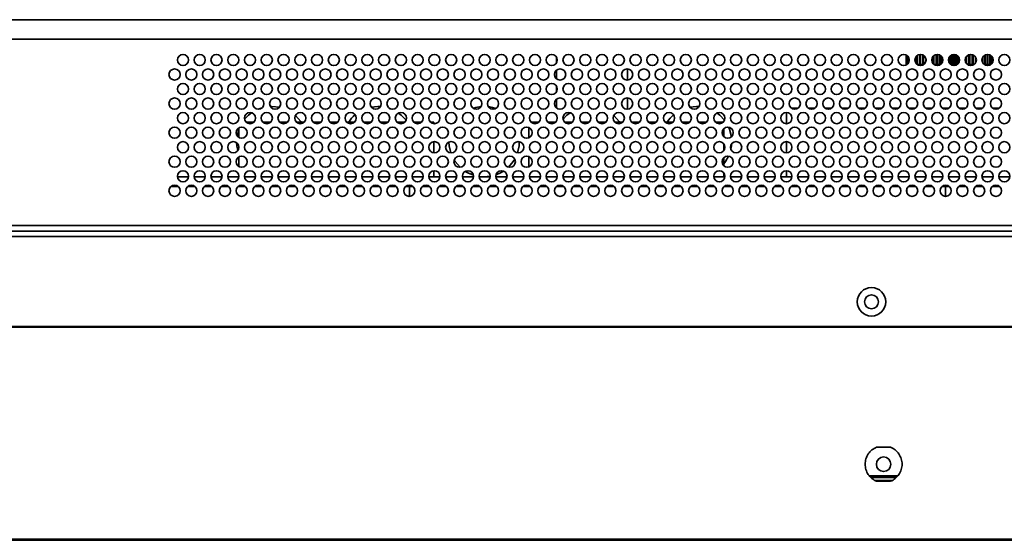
# Model space of a CAD drawing. Header units: millimetres. Extents: x 2 to 1120, y -2 to 861.
# Tile 34 of 226: x 436 to 495, y 103 to 134. Entities that reach past the tile are written whole.
import ezdxf

# ---------------------------------------------------------------- set-up
doc = ezdxf.new("R2010")
doc.units = ezdxf.units.MM

msp = doc.modelspace()

# ---------------------------------------------------------------- linework, layer by layer
at = {"color": 7, "linetype": 'Continuous', "lineweight": 35}
for p, q in [((328.6044, 134.1785), (569.0253, 134.1785)), ((569.0253, 133.0119), (329.2711, 133.0119)), ((468.4877, 131.6202), (468.4877, 131.9369)), ((489.3419, 132.0775), (489.3419, 131.5226)), ((489.35, 132.0733), (489.35, 131.5226)), ((489.3549, 132.0707), (489.3549, 131.5226)), ((489.3797, 132.0556), (489.3797, 131.5226)), ((489.3894, 132.0489), (489.3894, 131.5226)), ((489.4306, 132.0137), (489.4306, 131.5434)), ((489.4452, 131.9981), (489.4452, 131.559)), ((489.5026, 131.9056), (489.5026, 131.6515)), ((489.5218, 131.841), (489.5218, 131.7161)), ((489.8695, 131.8532), (489.8695, 131.7039)), ((489.9855, 132.0383), (489.9855, 131.5226)), ((490.0216, 132.0636), (490.0216, 131.5226)), ((490.1502, 132.1089), (490.1502, 131.5226)), ((490.1899, 132.1118), (490.1899, 131.5226)), ((490.33, 132.083), (490.33, 131.5226)), ((490.3729, 132.06), (490.3729, 131.5226)), ((490.5235, 131.8314), (490.5235, 131.7257)), ((490.9184, 131.9655), (490.9184, 131.5916)), ((490.9452, 132), (490.9452, 131.5571)), ((490.9958, 132.0462), (490.9958, 131.5226)), ((491.1292, 132.1054), (491.1292, 131.4992)), ((491.1701, 132.111), (491.1701, 131.5226)), ((491.2224, 132.1107), (491.2224, 131.5226)), ((491.3472, 132.0748), (491.3472, 131.4992)), ((491.4019, 132.0394), (491.4019, 131.5226)), ((491.4554, 131.9858), (491.4554, 131.5713)), ((491.8787, 131.8854), (491.8787, 131.6716)), ((491.9336, 131.9861), (491.9336, 131.571)), ((492.0269, 132.0667), (492.0269, 131.4992)), ((492.1198, 132.1034), (492.1198, 131.5226)), ((492.1748, 132.1113), (492.1748, 131.5226)), ((492.2559, 132.1061), (492.2559, 131.4992)), ((492.3603, 132.0676), (492.3603, 131.5226)), ((492.4148, 132.0286), (492.4148, 131.5285)), ((492.4832, 131.945), (492.4832, 131.6121)), ((492.8837, 131.8992), (492.8837, 131.6578)), ((492.925, 131.9748), (492.925, 131.5823)), ((493.0581, 132.0828), (493.0581, 131.5226)), ((493.1087, 132.1007), (493.1087, 131.5226)), ((493.1359, 132.1067), (493.1359, 131.4992)), ((493.2766, 132.1016), (493.2766, 131.5226)), ((493.3251, 132.0852), (493.3251, 131.5226)), ((493.338, 132.0794), (493.338, 131.4992)), ((493.4851, 131.9416), (493.4851, 131.6155)), ((493.8653, 131.8316), (493.8653, 131.7254)), ((493.9051, 131.9441), (493.9051, 131.6129)), ((494.034, 132.0707), (494.034, 131.5226)), ((494.0702, 132.0879), (494.0702, 131.5226)), ((494.1865, 132.1118), (494.1865, 131.5226)), ((494.2189, 132.111), (494.2189, 131.5226)), ((494.3217, 132.0866), (494.3217, 131.5226)), ((494.3499, 132.0733), (494.3499, 131.5226)), ((494.4384, 132.0056), (494.4384, 131.5515)), ((494.4623, 131.9768), (494.4623, 131.5803)), ((468.4877, 130.6503), (468.4877, 131.1734)), ((472.7211, 131.2441), (472.7211, 130.5796)), ((489.3418, 131.5226), (489.3959, 131.513)), ((489.3419, 131.5226), (489.388, 131.5146)), ((489.389, 131.5154), (489.35, 131.5226)), ((489.35, 131.5226), (489.3549, 131.5226)), ((489.3549, 131.5226), (489.3905, 131.5167)), ((489.3941, 131.5197), (489.3797, 131.5226)), ((489.3797, 131.5226), (489.3894, 131.5226)), ((490.0301, 131.4992), (489.9855, 131.5226)), ((489.9855, 131.5226), (490.0216, 131.5226)), ((490.0216, 131.5226), (490.1808, 131.4992)), ((490.0225, 131.5003), (490.0301, 131.4992)), ((490.3582, 131.4883), (490.0305, 131.4883)), ((490.1808, 131.4992), (490.1502, 131.5226)), ((490.1502, 131.5226), (490.1899, 131.5226)), ((490.1899, 131.5226), (490.3463, 131.4992)), ((490.3463, 131.4992), (490.33, 131.5226)), ((490.33, 131.5226), (490.3729, 131.5226)), ((490.3729, 131.5226), (490.3937, 131.5194)), ((490.9958, 131.5226), (491.1292, 131.4992)), ((491.3582, 131.4883), (491.0305, 131.4883)), ((491.1292, 131.4992), (491.1701, 131.5226)), ((491.1701, 131.5226), (491.2224, 131.5226)), ((491.2224, 131.5226), (491.3472, 131.4992)), ((491.3472, 131.4992), (491.4019, 131.5226)), ((492.0269, 131.4992), (492.1198, 131.5226)), ((492.3582, 131.4883), (492.0305, 131.4883)), ((492.1198, 131.5226), (492.1748, 131.5226)), ((492.1748, 131.5226), (492.2559, 131.4992)), ((492.2559, 131.4992), (492.3603, 131.5226)), ((492.3603, 131.5226), (492.4148, 131.5226)), ((493.0005, 131.5125), (493.0581, 131.5226)), ((493.3582, 131.4883), (493.0305, 131.4883)), ((493.0581, 131.5226), (493.1087, 131.5226)), ((493.1087, 131.5226), (493.1359, 131.4992)), ((493.1359, 131.4992), (493.2766, 131.5226)), ((493.2766, 131.5226), (493.3251, 131.5226)), ((493.3251, 131.5226), (493.338, 131.4992)), ((493.338, 131.4992), (493.377, 131.5054)), ((493.9931, 131.5166), (494.034, 131.5226)), ((494.0702, 131.5226), (494.0259, 131.4992)), ((494.0259, 131.4992), (494.1865, 131.5226)), ((494.3582, 131.4883), (494.0305, 131.4883)), ((494.034, 131.5226), (494.0702, 131.5226)), ((494.2189, 131.5226), (494.1609, 131.4992)), ((494.1609, 131.4992), (494.3217, 131.5226)), ((494.1865, 131.5226), (494.2189, 131.5226)), ((494.3499, 131.5226), (494.2788, 131.4992)), ((494.2788, 131.4992), (494.3889, 131.5153)), ((494.3217, 131.5226), (494.3499, 131.5226)), ((468.4877, 129.8869), (468.4877, 130.2035)), ((468.4877, 128.917), (468.4877, 129.4401)), ((472.7211, 129.5108), (472.7211, 128.8463)), ((450.6757, 128.8457), (450.9178, 128.9312)), ((451.4068, 129.01), (451.4944, 129.0119)), ((451.4944, 129.0119), (451.948, 128.9623)), ((457.4311, 128.9741), (457.8277, 129.0119)), ((457.8277, 129.0119), (457.9798, 129.0064)), ((458.5199, 128.8945), (458.6349, 128.8506)), ((476.4311, 128.9741), (476.8277, 129.0119)), ((476.8277, 129.0119), (476.9798, 129.0064)), ((477.5199, 128.8945), (477.6349, 128.8506)), ((482.1944, 128.6452), (482.1944, 127.9785)), ((482.4944, 128.9119), (482.8944, 128.9119)), ((483.4944, 128.9119), (483.8944, 128.9119)), ((484.4944, 128.9119), (484.8944, 128.9119)), ((485.4944, 128.9119), (485.8944, 128.9119)), ((486.4944, 128.9119), (486.8944, 128.9119)), ((487.4944, 128.9119), (487.8944, 128.9119)), ((488.4944, 128.9119), (488.8944, 128.9119)), ((489.4944, 128.9119), (489.8944, 128.9119)), ((490.4944, 128.9119), (490.8944, 128.9119)), ((491.4944, 128.9119), (491.8944, 128.9119)), ((492.4944, 128.9119), (492.8944, 128.9119)), ((493.4944, 128.9119), (493.8944, 128.9119)), ((494.4944, 128.9119), (494.8944, 128.9119)), ((449.9563, 128.0785), (450.4324, 128.0785)), ((450.9563, 128.0785), (451.4324, 128.0785)), ((451.9563, 128.0785), (452.4324, 128.0785)), ((452.9563, 128.0785), (453.4324, 128.0785)), ((453.9563, 128.0785), (454.4324, 128.0785)), ((454.9563, 128.0785), (455.4324, 128.0785)), ((455.9563, 128.0785), (456.4324, 128.0785)), ((456.9563, 128.0785), (457.4324, 128.0785)), ((457.9563, 128.0785), (458.4324, 128.0785)), ((458.9563, 128.0785), (459.4324, 128.0785)), ((459.9563, 128.0785), (460.4324, 128.0785)), ((460.9563, 128.0785), (461.1611, 128.0785)), ((461.1611, 128.0785), (461.1611, 127.9802)), ((466.9563, 128.0785), (467.4324, 128.0785)), ((467.9563, 128.0785), (468.4324, 128.0785)), ((468.9563, 128.0785), (469.4324, 128.0785)), ((469.9563, 128.0785), (470.4324, 128.0785)), ((470.9563, 128.0785), (471.4324, 128.0785)), ((471.9563, 128.0785), (472.4324, 128.0785)), ((472.9563, 128.0785), (473.4324, 128.0785)), ((473.9563, 128.0785), (474.4324, 128.0785)), ((474.9563, 128.0785), (475.4324, 128.0785)), ((475.9563, 128.0785), (476.4324, 128.0785)), ((476.9563, 128.0785), (477.4324, 128.0785)), ((477.9563, 128.0785), (478.4324, 128.0785)), ((449.4222, 127.2527), (449.5277, 127.6482)), ((449.5277, 127.7339), (449.5277, 127.1565)), ((466.8277, 127.7507), (466.8277, 127.1397)), ((478.4611, 127.6833), (478.4611, 127.2072)), ((461.1611, 126.9102), (461.1611, 126.2469)), ((482.1944, 126.9119), (482.1944, 126.2452)), ((478.4611, 126.7785), (478.4611, 126.3785)), ((449.5277, 126.0005), (449.5277, 125.4232)), ((466.8277, 126.0174), (466.8277, 125.4064)), ((478.4611, 125.9499), (478.4611, 125.4738)), ((461.1611, 125.1769), (461.1611, 124.8119)), ((482.1944, 125.1785), (482.1944, 124.8119)), ((445.8627, 124.8119), (446.526, 124.8119)), ((446.8627, 124.8119), (447.526, 124.8119)), ((447.8627, 124.8119), (448.526, 124.8119)), ((448.8627, 124.8119), (449.526, 124.8119)), ((449.8627, 124.8119), (450.526, 124.8119)), ((450.8627, 124.8119), (451.526, 124.8119)), ((451.8627, 124.8119), (452.526, 124.8119)), ((452.8627, 124.8119), (453.526, 124.8119)), ((453.8627, 124.8119), (454.526, 124.8119)), ((454.8627, 124.8119), (455.526, 124.8119)), ((455.8627, 124.8119), (456.526, 124.8119)), ((456.8627, 124.8119), (457.526, 124.8119)), ((457.8627, 124.8119), (458.526, 124.8119)), ((458.8627, 124.8119), (459.526, 124.8119)), ((459.8627, 124.8119), (460.526, 124.8119)), ((460.8627, 124.8119), (461.526, 124.8119)), ((461.8627, 124.8119), (462.526, 124.8119)), ((462.8627, 124.8119), (463.526, 124.8119)), ((463.8627, 124.8119), (464.526, 124.8119)), ((464.8627, 124.8119), (465.526, 124.8119)), ((465.8627, 124.8119), (466.526, 124.8119)), ((466.8627, 124.8119), (467.526, 124.8119)), ((467.8627, 124.8119), (468.526, 124.8119)), ((468.8627, 124.8119), (469.526, 124.8119)), ((469.8627, 124.8119), (470.526, 124.8119)), ((470.8627, 124.8119), (471.526, 124.8119)), ((471.8627, 124.8119), (472.526, 124.8119)), ((472.8627, 124.8119), (473.526, 124.8119)), ((473.8627, 124.8119), (474.526, 124.8119)), ((474.8627, 124.8119), (475.526, 124.8119)), ((475.8627, 124.8119), (476.526, 124.8119)), ((476.8627, 124.8119), (477.526, 124.8119)), ((477.8627, 124.8119), (478.526, 124.8119)), ((478.4611, 125.0452), (478.4611, 124.8119)), ((478.8627, 124.8119), (479.526, 124.8119)), ((479.8627, 124.8119), (480.526, 124.8119)), ((480.8627, 124.8119), (481.526, 124.8119)), ((481.8627, 124.8119), (482.526, 124.8119)), ((482.8627, 124.8119), (483.526, 124.8119)), ((483.8627, 124.8119), (484.526, 124.8119)), ((484.8627, 124.8119), (485.526, 124.8119)), ((485.8627, 124.8119), (486.526, 124.8119)), ((486.8627, 124.8119), (487.526, 124.8119)), ((487.8627, 124.8119), (488.526, 124.8119)), ((488.8627, 124.8119), (489.526, 124.8119)), ((489.8627, 124.8119), (490.526, 124.8119)), ((490.8627, 124.8119), (491.526, 124.8119)), ((491.8627, 124.8119), (492.526, 124.8119)), ((492.8627, 124.8119), (493.526, 124.8119)), ((493.8627, 124.8119), (494.526, 124.8119)), ((494.8627, 124.8119), (495.526, 124.8119)), ((445.4944, 124.2452), (445.8944, 124.2452)), ((446.4944, 124.2452), (446.8944, 124.2452)), ((447.4944, 124.2452), (447.8944, 124.2452)), ((448.4944, 124.2452), (448.8944, 124.2452)), ((449.4944, 124.2452), (449.8944, 124.2452)), ((450.4944, 124.2452), (450.8944, 124.2452)), ((451.4944, 124.2452), (451.8944, 124.2452)), ((452.4944, 124.2452), (452.8944, 124.2452)), ((453.4944, 124.2452), (453.8944, 124.2452)), ((454.4944, 124.2452), (454.8944, 124.2452)), ((455.4944, 124.2452), (455.8944, 124.2452)), ((456.4944, 124.2452), (456.8944, 124.2452)), ((457.4944, 124.2452), (457.8944, 124.2452)), ((458.4944, 124.2452), (458.8944, 124.2452)), ((459.4944, 124.2452), (459.8944, 124.2452)), ((459.7061, 124.2452), (459.7061, 123.6454)), ((460.4944, 124.2452), (460.8944, 124.2452)), ((461.4944, 124.2452), (461.8944, 124.2452)), ((462.0161, 123.8911), (462.0161, 124.066)), ((462.4944, 124.2452), (462.8944, 124.2452)), ((463.4944, 124.2452), (463.8944, 124.2452)), ((464.4944, 124.2452), (464.8944, 124.2452)), ((465.4944, 124.2452), (465.8944, 124.2452)), ((466.4944, 124.2452), (466.8944, 124.2452)), ((467.4944, 124.2452), (467.8944, 124.2452)), ((468.4944, 124.2452), (468.8944, 124.2452)), ((469.4944, 124.2452), (469.8944, 124.2452)), ((470.4944, 124.2452), (470.8944, 124.2452)), ((471.4944, 124.2452), (471.8944, 124.2452)), ((472.4944, 124.2452), (472.8944, 124.2452)), ((473.4944, 124.2452), (473.8944, 124.2452)), ((474.4944, 124.2452), (474.8944, 124.2452)), ((475.4944, 124.2452), (475.8944, 124.2452)), ((476.4944, 124.2452), (476.8944, 124.2452)), ((477.4944, 124.2452), (477.8944, 124.2452)), ((478.4944, 124.2452), (478.8944, 124.2452)), ((479.4944, 124.2452), (479.8944, 124.2452)), ((480.4944, 124.2452), (480.8944, 124.2452)), ((481.4944, 124.2452), (481.8944, 124.2452)), ((482.4944, 124.2452), (482.8944, 124.2452)), ((483.4944, 124.2452), (483.8944, 124.2452)), ((484.4944, 124.2452), (484.8944, 124.2452)), ((485.4944, 124.2452), (485.8944, 124.2452)), ((486.4944, 124.2452), (486.8944, 124.2452)), ((487.4944, 124.2452), (487.8944, 124.2452)), ((488.4944, 124.2452), (488.8944, 124.2452)), ((489.3727, 124.066), (489.3727, 123.8911)), ((489.4944, 124.2452), (489.8944, 124.2452)), ((490.4944, 124.2452), (490.8944, 124.2452)), ((491.4944, 124.2452), (491.8944, 124.2452)), ((491.6827, 123.6454), (491.6827, 124.2452)), ((492.4944, 124.2452), (492.8944, 124.2452)), ((493.4944, 124.2452), (493.8944, 124.2452)), ((494.4944, 124.2452), (494.8944, 124.2452)), ((605.1411, 121.5785), (202.7344, 121.5785)), ((202.9701, 121.2452), (604.9053, 121.2452)), ((599.0729, 115.8452), (434.1594, 115.8452)), ((434.1611, 115.8919), (599.0729, 115.8919)), ((487.5744, 108.6952), (488.4144, 108.6952)), ((488.8285, 106.9785), (487.1603, 106.9785)), ((488.7377, 106.8785), (487.2511, 106.8785)), ((488.4979, 106.7119), (487.4908, 106.7119)), ((488.4144, 106.6619), (487.5744, 106.6619)), ((202.2261, 103.1952), (605.6294, 103.1952)), ((202.2261, 103.1452), (605.6294, 103.1452)), ((207.2277, 103.2119), (600.6277, 103.2119))]:
    msp.add_line(p, q, dxfattribs=at)
at = {"color": 8, "linetype": 'Continuous', "lineweight": 35}
msp.add_line((565.6944, 121.9119), (325.5843, 121.9119), dxfattribs=at)
at = {"color": 7, "linetype": 'Continuous', "lineweight": 35, "flags": 128}
for points in [[(463.5025, 128.906), (463.6585, 128.9508), (463.9783, 129.0039)], [(464.4152, 128.9964), (464.6636, 128.9508), (464.8631, 128.891)], [(449.8686, 128.2411), (450.1018, 128.4837), (450.289, 128.6315)], [(452.9014, 128.4708), (453.2227, 128.1048), (453.2405, 128.0785)], [(459.0561, 128.6152), (459.2203, 128.4837), (459.5009, 128.1809)], [(462.392, 128.0434), (462.4328, 128.1048), (462.5127, 128.213)], [(468.8686, 128.2411), (469.1018, 128.4837), (469.289, 128.6315)], [(471.9014, 128.4708), (472.2227, 128.1048), (472.2405, 128.0785)], [(478.0561, 128.6152), (478.2203, 128.4837), (478.5009, 128.1809)], [(478.7421, 127.7751), (478.7913, 127.6565), (478.9092, 127.1903)], [(462.1694, 126.2461), (462.0764, 126.6587), (462.0612, 126.8841)], [(466.261, 126.9051), (466.2457, 126.6587), (466.1533, 126.2478)], [(449.4627, 126.3807), (449.4097, 126.6587), (449.3955, 126.8444)], [(478.9231, 126.7722), (478.9124, 126.6587), (478.8801, 126.4674)], [(462.7247, 125.3799), (462.4328, 125.7189), (462.375, 125.8073)], [(465.9861, 125.8731), (465.8893, 125.7189), (465.608, 125.3899)], [(478.7392, 126.0422), (478.556, 125.7189), (478.4611, 125.5919)], [(463.521, 124.9118), (463.1851, 125.0524), (463.0361, 125.1386)], [(465.3137, 125.1565), (465.137, 125.0524), (464.8738, 124.9365)], [(464.5277, 124.8441), (464.1611, 124.8119), (463.8613, 124.8334)]]:
    msp.add_lwpolyline(points, dxfattribs=at)
at = {"color": 7, "linetype": 'Continuous', "lineweight": 35}
for centre, radius in [((446.1944, 131.7785), 0.3333), ((447.1944, 131.7785), 0.3333), ((448.1944, 131.7785), 0.3333), ((449.1944, 131.7785), 0.3333), ((450.1944, 131.7785), 0.3333), ((451.1944, 131.7785), 0.3333), ((452.1944, 131.7785), 0.3333), ((453.1944, 131.7785), 0.3333), ((454.1944, 131.7785), 0.3333), ((455.1944, 131.7785), 0.3333), ((456.1944, 131.7785), 0.3333), ((457.1944, 131.7785), 0.3333), ((458.1944, 131.7785), 0.3333), ((459.1944, 131.7785), 0.3333), ((460.1944, 131.7785), 0.3333), ((461.1944, 131.7785), 0.3333), ((462.1944, 131.7785), 0.3333), ((463.1944, 131.7785), 0.3333), ((464.1944, 131.7785), 0.3333), ((465.1944, 131.7785), 0.3333), ((466.1944, 131.7785), 0.3333), ((467.1944, 131.7785), 0.3333), ((468.1944, 131.7785), 0.3333), ((469.1944, 131.7785), 0.3333), ((470.1944, 131.7785), 0.3333), ((471.1944, 131.7785), 0.3333), ((472.1944, 131.7785), 0.3333), ((473.1944, 131.7785), 0.3333), ((474.1944, 131.7785), 0.3333), ((475.1944, 131.7785), 0.3333), ((476.1944, 131.7785), 0.3333), ((477.1944, 131.7785), 0.3333), ((478.1944, 131.7785), 0.3333), ((479.1944, 131.7785), 0.3333), ((480.1944, 131.7785), 0.3333), ((481.1944, 131.7785), 0.3333), ((482.1944, 131.7785), 0.3333), ((483.1944, 131.7785), 0.3333), ((484.1944, 131.7785), 0.3333), ((485.1944, 131.7785), 0.3333), ((486.1944, 131.7785), 0.3333), ((487.1944, 131.7785), 0.3333), ((488.1944, 131.7785), 0.3333), ((489.1944, 131.7785), 0.3333), ((490.1944, 131.7785), 0.3333), ((491.1944, 131.7785), 0.3333), ((492.1944, 131.7785), 0.3333), ((493.1944, 131.7785), 0.3333), ((494.1944, 131.7785), 0.3333), ((495.1944, 131.7785), 0.3333), ((445.6944, 130.9119), 0.3333), ((446.6944, 130.9119), 0.3333), ((447.6944, 130.9119), 0.3333), ((448.6944, 130.9119), 0.3333), ((449.6944, 130.9119), 0.3333), ((450.6944, 130.9119), 0.3333), ((451.6944, 130.9119), 0.3333), ((452.6944, 130.9119), 0.3333), ((453.6944, 130.9119), 0.3333), ((454.6944, 130.9119), 0.3333), ((455.6944, 130.9119), 0.3333), ((456.6944, 130.9119), 0.3333), ((457.6944, 130.9119), 0.3333), ((458.6944, 130.9119), 0.3333), ((459.6944, 130.9119), 0.3333), ((460.6944, 130.9119), 0.3333), ((461.6944, 130.9119), 0.3333), ((462.6944, 130.9119), 0.3333), ((463.6944, 130.9119), 0.3333), ((464.6944, 130.9119), 0.3333), ((465.6944, 130.9119), 0.3333), ((466.6944, 130.9119), 0.3333), ((467.6944, 130.9119), 0.3333), ((468.6944, 130.9119), 0.3333), ((469.6944, 130.9119), 0.3333), ((470.6944, 130.9119), 0.3333), ((471.6944, 130.9119), 0.3333), ((472.6944, 130.9119), 0.3333), ((473.6944, 130.9119), 0.3333), ((474.6944, 130.9119), 0.3333), ((475.6944, 130.9119), 0.3333), ((476.6944, 130.9119), 0.3333), ((477.6944, 130.9119), 0.3333), ((478.6944, 130.9119), 0.3333), ((479.6944, 130.9119), 0.3333), ((480.6944, 130.9119), 0.3333), ((481.6944, 130.9119), 0.3333), ((482.6944, 130.9119), 0.3333), ((483.6944, 130.9119), 0.3333), ((484.6944, 130.9119), 0.3333), ((485.6944, 130.9119), 0.3333), ((486.6944, 130.9119), 0.3333), ((487.6944, 130.9119), 0.3333), ((488.6944, 130.9119), 0.3333), ((489.6944, 130.9119), 0.3333), ((490.6944, 130.9119), 0.3333), ((491.6944, 130.9119), 0.3333), ((492.6944, 130.9119), 0.3333), ((493.6944, 130.9119), 0.3333), ((494.6944, 130.9119), 0.3333), ((446.1944, 130.0452), 0.3333), ((447.1944, 130.0452), 0.3333), ((448.1944, 130.0452), 0.3333), ((449.1944, 130.0452), 0.3333), ((450.1944, 130.0452), 0.3333), ((451.1944, 130.0452), 0.3333), ((452.1944, 130.0452), 0.3333), ((453.1944, 130.0452), 0.3333), ((454.1944, 130.0452), 0.3333), ((455.1944, 130.0452), 0.3333), ((456.1944, 130.0452), 0.3333), ((457.1944, 130.0452), 0.3333), ((458.1944, 130.0452), 0.3333), ((459.1944, 130.0452), 0.3333), ((460.1944, 130.0452), 0.3333), ((461.1944, 130.0452), 0.3333), ((462.1944, 130.0452), 0.3333), ((463.1944, 130.0452), 0.3333), ((464.1944, 130.0452), 0.3333), ((465.1944, 130.0452), 0.3333), ((466.1944, 130.0452), 0.3333), ((467.1944, 130.0452), 0.3333), ((468.1944, 130.0452), 0.3333), ((469.1944, 130.0452), 0.3333), ((470.1944, 130.0452), 0.3333), ((471.1944, 130.0452), 0.3333), ((472.1944, 130.0452), 0.3333), ((473.1944, 130.0452), 0.3333), ((474.1944, 130.0452), 0.3333), ((475.1944, 130.0452), 0.3333), ((476.1944, 130.0452), 0.3333), ((477.1944, 130.0452), 0.3333), ((478.1944, 130.0452), 0.3333), ((479.1944, 130.0452), 0.3333), ((480.1944, 130.0452), 0.3333), ((481.1944, 130.0452), 0.3333), ((482.1944, 130.0452), 0.3333), ((483.1944, 130.0452), 0.3333), ((484.1944, 130.0452), 0.3333), ((485.1944, 130.0452), 0.3333), ((486.1944, 130.0452), 0.3333), ((487.1944, 130.0452), 0.3333), ((488.1944, 130.0452), 0.3333), ((489.1944, 130.0452), 0.3333), ((490.1944, 130.0452), 0.3333), ((491.1944, 130.0452), 0.3333), ((492.1944, 130.0452), 0.3333), ((493.1944, 130.0452), 0.3333), ((494.1944, 130.0452), 0.3333), ((495.1944, 130.0452), 0.3333), ((445.6944, 129.1785), 0.3333), ((446.6944, 129.1785), 0.3333), ((447.6944, 129.1785), 0.3333), ((448.6944, 129.1785), 0.3333), ((449.6944, 129.1785), 0.3333), ((450.6944, 129.1785), 0.3333), ((451.6944, 129.1785), 0.3333), ((452.6944, 129.1785), 0.3333), ((453.6944, 129.1785), 0.3333), ((454.6944, 129.1785), 0.3333), ((455.6944, 129.1785), 0.3333), ((456.6944, 129.1785), 0.3333), ((457.6944, 129.1785), 0.3333), ((458.6944, 129.1785), 0.3333), ((459.6944, 129.1785), 0.3333), ((460.6944, 129.1785), 0.3333), ((461.6944, 129.1785), 0.3333), ((462.6944, 129.1785), 0.3333), ((463.6944, 129.1785), 0.3333), ((464.6944, 129.1785), 0.3333), ((465.6944, 129.1785), 0.3333), ((466.6944, 129.1785), 0.3333), ((467.6944, 129.1785), 0.3333), ((468.6944, 129.1785), 0.3333), ((469.6944, 129.1785), 0.3333), ((470.6944, 129.1785), 0.3333), ((471.6944, 129.1785), 0.3333), ((472.6944, 129.1785), 0.3333), ((473.6944, 129.1785), 0.3333), ((474.6944, 129.1785), 0.3333), ((475.6944, 129.1785), 0.3333), ((476.6944, 129.1785), 0.3333), ((477.6944, 129.1785), 0.3333), ((478.6944, 129.1785), 0.3333), ((479.6944, 129.1785), 0.3333), ((480.6944, 129.1785), 0.3333), ((481.6944, 129.1785), 0.3333), ((482.6944, 129.1785), 0.3333), ((483.6944, 129.1785), 0.3333), ((484.6944, 129.1785), 0.3333), ((485.6944, 129.1785), 0.3333), ((486.6944, 129.1785), 0.3333), ((487.6944, 129.1785), 0.3333), ((488.6944, 129.1785), 0.3333), ((489.6944, 129.1785), 0.3333), ((490.6944, 129.1785), 0.3333), ((491.6944, 129.1785), 0.3333), ((492.6944, 129.1785), 0.3333), ((493.6944, 129.1785), 0.3333), ((494.6944, 129.1785), 0.3333), ((446.1944, 128.3119), 0.3333), ((447.1944, 128.3119), 0.3333), ((448.1944, 128.3119), 0.3333), ((449.1944, 128.3119), 0.3333), ((450.1944, 128.3119), 0.3333), ((451.1944, 128.3119), 0.3333), ((452.1944, 128.3119), 0.3333), ((453.1944, 128.3119), 0.3333), ((454.1944, 128.3119), 0.3333), ((455.1944, 128.3119), 0.3333), ((456.1944, 128.3119), 0.3333), ((457.1944, 128.3119), 0.3333), ((458.1944, 128.3119), 0.3333), ((459.1944, 128.3119), 0.3333), ((460.1944, 128.3119), 0.3333), ((461.1944, 128.3119), 0.3333), ((462.1944, 128.3119), 0.3333), ((463.1944, 128.3119), 0.3333), ((464.1944, 128.3119), 0.3333), ((465.1944, 128.3119), 0.3333), ((466.1944, 128.3119), 0.3333), ((467.1944, 128.3119), 0.3333), ((468.1944, 128.3119), 0.3333), ((469.1944, 128.3119), 0.3333), ((470.1944, 128.3119), 0.3333), ((471.1944, 128.3119), 0.3333), ((472.1944, 128.3119), 0.3333), ((473.1944, 128.3119), 0.3333), ((474.1944, 128.3119), 0.3333), ((475.1944, 128.3119), 0.3333), ((476.1944, 128.3119), 0.3333), ((477.1944, 128.3119), 0.3333), ((478.1944, 128.3119), 0.3333), ((479.1944, 128.3119), 0.3333), ((480.1944, 128.3119), 0.3333), ((481.1944, 128.3119), 0.3333), ((482.1944, 128.3119), 0.3333), ((483.1944, 128.3119), 0.3333), ((484.1944, 128.3119), 0.3333), ((485.1944, 128.3119), 0.3333), ((486.1944, 128.3119), 0.3333), ((487.1944, 128.3119), 0.3333), ((488.1944, 128.3119), 0.3333), ((489.1944, 128.3119), 0.3333), ((490.1944, 128.3119), 0.3333), ((491.1944, 128.3119), 0.3333), ((492.1944, 128.3119), 0.3333), ((493.1944, 128.3119), 0.3333), ((494.1944, 128.3119), 0.3333), ((495.1944, 128.3119), 0.3333), ((445.6944, 127.4452), 0.3333), ((446.6944, 127.4452), 0.3333), ((447.6944, 127.4452), 0.3333), ((448.6944, 127.4452), 0.3333), ((449.6944, 127.4452), 0.3333), ((450.6944, 127.4452), 0.3333), ((451.6944, 127.4452), 0.3333), ((452.6944, 127.4452), 0.3333), ((453.6944, 127.4452), 0.3333), ((454.6944, 127.4452), 0.3333), ((455.6944, 127.4452), 0.3333), ((456.6944, 127.4452), 0.3333), ((457.6944, 127.4452), 0.3333), ((458.6944, 127.4452), 0.3333), ((459.6944, 127.4452), 0.3333), ((460.6944, 127.4452), 0.3333), ((461.6944, 127.4452), 0.3333), ((462.6944, 127.4452), 0.3333), ((463.6944, 127.4452), 0.3333), ((464.6944, 127.4452), 0.3333), ((465.6944, 127.4452), 0.3333), ((466.6944, 127.4452), 0.3333), ((467.6944, 127.4452), 0.3333), ((468.6944, 127.4452), 0.3333), ((469.6944, 127.4452), 0.3333), ((470.6944, 127.4452), 0.3333), ((471.6944, 127.4452), 0.3333), ((472.6944, 127.4452), 0.3333), ((473.6944, 127.4452), 0.3333), ((474.6944, 127.4452), 0.3333), ((475.6944, 127.4452), 0.3333), ((476.6944, 127.4452), 0.3333), ((477.6944, 127.4452), 0.3333), ((478.6944, 127.4452), 0.3333), ((479.6944, 127.4452), 0.3333), ((480.6944, 127.4452), 0.3333), ((481.6944, 127.4452), 0.3333), ((482.6944, 127.4452), 0.3333), ((483.6944, 127.4452), 0.3333), ((484.6944, 127.4452), 0.3333), ((485.6944, 127.4452), 0.3333), ((486.6944, 127.4452), 0.3333), ((487.6944, 127.4452), 0.3333), ((488.6944, 127.4452), 0.3333), ((489.6944, 127.4452), 0.3333), ((490.6944, 127.4452), 0.3333), ((491.6944, 127.4452), 0.3333), ((492.6944, 127.4452), 0.3333), ((493.6944, 127.4452), 0.3333), ((494.6944, 127.4452), 0.3333), ((446.1944, 126.5785), 0.3333), ((447.1944, 126.5785), 0.3333), ((448.1944, 126.5785), 0.3333), ((449.1944, 126.5785), 0.3333), ((450.1944, 126.5785), 0.3333), ((451.1944, 126.5785), 0.3333), ((452.1944, 126.5785), 0.3333), ((453.1944, 126.5785), 0.3333), ((454.1944, 126.5785), 0.3333), ((455.1944, 126.5785), 0.3333), ((456.1944, 126.5785), 0.3333), ((457.1944, 126.5785), 0.3333), ((458.1944, 126.5785), 0.3333), ((459.1944, 126.5785), 0.3333), ((460.1944, 126.5785), 0.3333), ((461.1944, 126.5785), 0.3333), ((462.1944, 126.5785), 0.3333), ((463.1944, 126.5785), 0.3333), ((464.1944, 126.5785), 0.3333), ((465.1944, 126.5785), 0.3333), ((466.1944, 126.5785), 0.3333), ((467.1944, 126.5785), 0.3333), ((468.1944, 126.5785), 0.3333), ((469.1944, 126.5785), 0.3333), ((470.1944, 126.5785), 0.3333), ((471.1944, 126.5785), 0.3333), ((472.1944, 126.5785), 0.3333), ((473.1944, 126.5785), 0.3333), ((474.1944, 126.5785), 0.3333), ((475.1944, 126.5785), 0.3333), ((476.1944, 126.5785), 0.3333), ((477.1944, 126.5785), 0.3333), ((478.1944, 126.5785), 0.3333), ((479.1944, 126.5785), 0.3333), ((480.1944, 126.5785), 0.3333), ((481.1944, 126.5785), 0.3333), ((482.1944, 126.5785), 0.3333), ((483.1944, 126.5785), 0.3333), ((484.1944, 126.5785), 0.3333), ((485.1944, 126.5785), 0.3333), ((486.1944, 126.5785), 0.3333), ((487.1944, 126.5785), 0.3333), ((488.1944, 126.5785), 0.3333), ((489.1944, 126.5785), 0.3333), ((490.1944, 126.5785), 0.3333), ((491.1944, 126.5785), 0.3333), ((492.1944, 126.5785), 0.3333), ((493.1944, 126.5785), 0.3333), ((494.1944, 126.5785), 0.3333), ((495.1944, 126.5785), 0.3333), ((445.6944, 125.7119), 0.3333), ((446.6944, 125.7119), 0.3333), ((447.6944, 125.7119), 0.3333), ((448.6944, 125.7119), 0.3333), ((449.6944, 125.7119), 0.3333), ((450.6944, 125.7119), 0.3333), ((451.6944, 125.7119), 0.3333), ((452.6944, 125.7119), 0.3333), ((453.6944, 125.7119), 0.3333), ((454.6944, 125.7119), 0.3333), ((455.6944, 125.7119), 0.3333), ((456.6944, 125.7119), 0.3333), ((457.6944, 125.7119), 0.3333), ((458.6944, 125.7119), 0.3333), ((459.6944, 125.7119), 0.3333), ((460.6944, 125.7119), 0.3333), ((461.6944, 125.7119), 0.3333), ((462.6944, 125.7119), 0.3333), ((463.6944, 125.7119), 0.3333), ((464.6944, 125.7119), 0.3333), ((465.6944, 125.7119), 0.3333), ((466.6944, 125.7119), 0.3333), ((467.6944, 125.7119), 0.3333), ((468.6944, 125.7119), 0.3333), ((469.6944, 125.7119), 0.3333), ((470.6944, 125.7119), 0.3333), ((471.6944, 125.7119), 0.3333), ((472.6944, 125.7119), 0.3333), ((473.6944, 125.7119), 0.3333), ((474.6944, 125.7119), 0.3333), ((475.6944, 125.7119), 0.3333), ((476.6944, 125.7119), 0.3333), ((477.6944, 125.7119), 0.3333), ((478.6944, 125.7119), 0.3333), ((479.6944, 125.7119), 0.3333), ((480.6944, 125.7119), 0.3333), ((481.6944, 125.7119), 0.3333), ((482.6944, 125.7119), 0.3333), ((483.6944, 125.7119), 0.3333), ((484.6944, 125.7119), 0.3333), ((485.6944, 125.7119), 0.3333), ((486.6944, 125.7119), 0.3333), ((487.6944, 125.7119), 0.3333), ((488.6944, 125.7119), 0.3333), ((489.6944, 125.7119), 0.3333), ((490.6944, 125.7119), 0.3333), ((491.6944, 125.7119), 0.3333), ((492.6944, 125.7119), 0.3333), ((493.6944, 125.7119), 0.3333), ((494.6944, 125.7119), 0.3333), ((446.1944, 124.8452), 0.3333), ((447.1944, 124.8452), 0.3333), ((448.1944, 124.8452), 0.3333), ((449.1944, 124.8452), 0.3333), ((450.1944, 124.8452), 0.3333), ((451.1944, 124.8452), 0.3333), ((452.1944, 124.8452), 0.3333), ((453.1944, 124.8452), 0.3333), ((454.1944, 124.8452), 0.3333), ((455.1944, 124.8452), 0.3333), ((456.1944, 124.8452), 0.3333), ((457.1944, 124.8452), 0.3333), ((458.1944, 124.8452), 0.3333), ((459.1944, 124.8452), 0.3333), ((460.1944, 124.8452), 0.3333), ((461.1944, 124.8452), 0.3333), ((462.1944, 124.8452), 0.3333), ((463.1944, 124.8452), 0.3333), ((464.1944, 124.8452), 0.3333), ((465.1944, 124.8452), 0.3333), ((466.1944, 124.8452), 0.3333), ((467.1944, 124.8452), 0.3333), ((468.1944, 124.8452), 0.3333), ((469.1944, 124.8452), 0.3333), ((470.1944, 124.8452), 0.3333), ((471.1944, 124.8452), 0.3333), ((472.1944, 124.8452), 0.3333), ((473.1944, 124.8452), 0.3333), ((474.1944, 124.8452), 0.3333), ((475.1944, 124.8452), 0.3333), ((476.1944, 124.8452), 0.3333), ((477.1944, 124.8452), 0.3333), ((478.1944, 124.8452), 0.3333), ((479.1944, 124.8452), 0.3333), ((480.1944, 124.8452), 0.3333), ((481.1944, 124.8452), 0.3333), ((482.1944, 124.8452), 0.3333), ((483.1944, 124.8452), 0.3333), ((484.1944, 124.8452), 0.3333), ((485.1944, 124.8452), 0.3333), ((486.1944, 124.8452), 0.3333), ((487.1944, 124.8452), 0.3333), ((488.1944, 124.8452), 0.3333), ((489.1944, 124.8452), 0.3333), ((490.1944, 124.8452), 0.3333), ((491.1944, 124.8452), 0.3333), ((492.1944, 124.8452), 0.3333), ((493.1944, 124.8452), 0.3333), ((494.1944, 124.8452), 0.3333), ((495.1944, 124.8452), 0.3333), ((445.6944, 123.9785), 0.3333), ((446.6944, 123.9785), 0.3333), ((447.6944, 123.9785), 0.3333), ((448.6944, 123.9785), 0.3333), ((449.6944, 123.9785), 0.3333), ((450.6944, 123.9785), 0.3333), ((451.6944, 123.9785), 0.3333), ((452.6944, 123.9785), 0.3333), ((453.6944, 123.9785), 0.3333), ((454.6944, 123.9785), 0.3333), ((455.6944, 123.9785), 0.3333), ((456.6944, 123.9785), 0.3333), ((457.6944, 123.9785), 0.3333), ((458.6944, 123.9785), 0.3333), ((459.6944, 123.9785), 0.3333), ((460.6944, 123.9785), 0.3333), ((461.6944, 123.9785), 0.3333), ((462.6944, 123.9785), 0.3333), ((463.6944, 123.9785), 0.3333), ((464.6944, 123.9785), 0.3333), ((465.6944, 123.9785), 0.3333), ((466.6944, 123.9785), 0.3333), ((467.6944, 123.9785), 0.3333), ((468.6944, 123.9785), 0.3333), ((469.6944, 123.9785), 0.3333), ((470.6944, 123.9785), 0.3333), ((471.6944, 123.9785), 0.3333), ((472.6944, 123.9785), 0.3333), ((473.6944, 123.9785), 0.3333), ((474.6944, 123.9785), 0.3333), ((475.6944, 123.9785), 0.3333), ((476.6944, 123.9785), 0.3333), ((477.6944, 123.9785), 0.3333), ((478.6944, 123.9785), 0.3333), ((479.6944, 123.9785), 0.3333), ((480.6944, 123.9785), 0.3333), ((481.6944, 123.9785), 0.3333), ((482.6944, 123.9785), 0.3333), ((483.6944, 123.9785), 0.3333), ((484.6944, 123.9785), 0.3333), ((485.6944, 123.9785), 0.3333), ((486.6944, 123.9785), 0.3333), ((487.6944, 123.9785), 0.3333), ((488.6944, 123.9785), 0.3333), ((489.6944, 123.9785), 0.3333), ((490.6944, 123.9785), 0.3333), ((491.6944, 123.9785), 0.3333), ((492.6944, 123.9785), 0.3333), ((493.6944, 123.9785), 0.3333), ((494.6944, 123.9785), 0.3333), ((487.2711, 117.3619), 0.85), ((487.2711, 117.3619), 0.4167), ((487.9944, 107.6785), 0.4333)]:
    msp.add_circle(centre, radius, dxfattribs=at)
for centre in [(457.8277, 126.9119), (476.8277, 126.9119)]:
    msp.add_arc(centre, 2.1, 130.51091, 146.251011, dxfattribs=at)
for points in [[(487.5744, 106.6619), (487.478, 106.7117), (487.2853, 106.8113), (487.0672, 107.0591), (486.9263, 107.354), (486.8784, 107.6785), (486.9263, 108.003), (487.0672, 108.298), (487.2853, 108.5457), (487.478, 108.6454), (487.5744, 108.6952)], [(487.5744, 108.6952), (487.478, 108.6454), (487.2853, 108.5457), (487.0672, 108.298), (486.9263, 108.003), (486.8784, 107.6785), (486.9263, 107.354), (487.0672, 107.0591), (487.2853, 106.8113), (487.478, 106.7117), (487.5744, 106.6619)], [(488.4144, 108.6952), (488.5107, 108.6454), (488.7034, 108.5457), (488.9216, 108.298), (489.0624, 108.003), (489.1104, 107.6785), (489.0624, 107.354), (488.9216, 107.0591), (488.7034, 106.8113), (488.5107, 106.7117), (488.4144, 106.6619)], [(488.4144, 106.6619), (488.5107, 106.7117), (488.7034, 106.8113), (488.9216, 107.0591), (489.0624, 107.354), (489.1104, 107.6785), (489.0624, 108.003), (488.9216, 108.298), (488.7034, 108.5457), (488.5107, 108.6454), (488.4144, 108.6952)]]:
    msp.add_open_spline(points, degree=3, dxfattribs=at)

doc.saveas('drawing.dxf')
